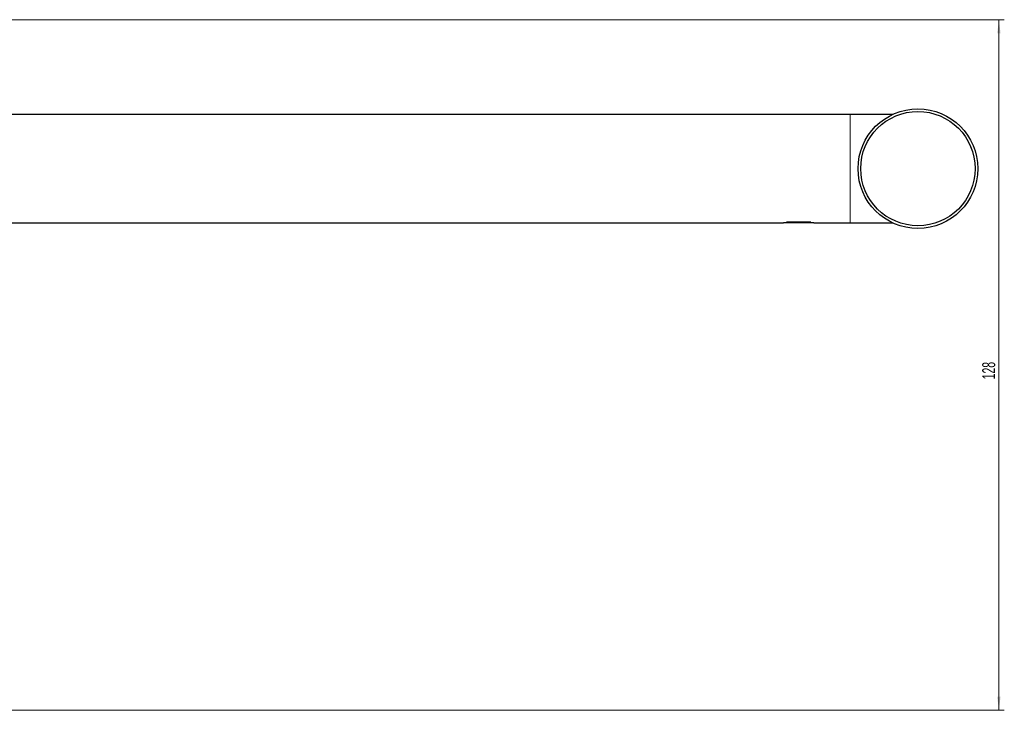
# Model space of a CAD drawing. Header units: millimetres. Extents: x -787 to 440, y -61 to 523.
# Tile 6 of 6: x 142 to 323, y 387 to 514. Entities that reach past the tile are written whole.
import ezdxf

# ---------------------------------------------------------------- set-up
doc = ezdxf.new("R2010")
doc.units = ezdxf.units.MM
doc.styles.add('SLDTEXTSTYLE0', font='TXT', dxfattribs={"width": 0.605})
doc.dimstyles.new('SLDDIMSTYLE1', dxfattribs={"dimtxt": 2.311487, "dimasz": 2.5, "dimexe": 0, "dimexo": 0.0625, "dimgap": 0.577872, "dimtad": 1, "dimdec": 0, "dimrnd": 1e-09, "dimzin": 12, "dimdsep": 46, "dimtxsty": 'SLDTEXTSTYLE0', "dimsah": 1, "dimcen": 0.09, "dimadec": 0, "dimazin": 3, "dimtfac": 1, "dimtdec": 0, "dimtofl": 0, "dimtmove": 0, "dimatfit": 3, "dimfxl": 1, "dimfrac": 2, "dimtolj": 1, "dimtzin": 12, "dimarcsym": 0})

# ---------------------------------------------------------------- blocks, each defined once
blk = doc.blocks.new('_D_1')
at = {"color": 7, "linetype": 'Continuous', "lineweight": 18}
for p, q in [((26.62, 514.42), (323.3, 514.42)), ((322.3, 514.42), (322.3, 386.92)), ((109.87, 386.92), (323.3, 386.92))]:
    blk.add_line(p, q, dxfattribs=at)
for points in [[(322.3, 514.42), (321.99, 511.92), (322.61, 511.92)], [(322.3, 386.92), (322.61, 389.42), (321.99, 389.42)]]:
    blk.add_solid(points, dxfattribs=at)
at = {"color": 7, "linetype": 'Continuous', "lineweight": 18, "insert": (319.23, 448.02), "char_height": 2.381, "attachment_point": 1, "rotation": 90, "style": 'SLDTEXTSTYLE0'}
blk.add_mtext('128', dxfattribs=at)

msp = doc.modelspace()

# ---------------------------------------------------------------- linework, layer by layer
at = {"color": 7, "linetype": 'Continuous', "lineweight": 25}
for p, q in [((294.866, 496.918), (26.866, 496.918)), ((302.665, 496.918), (294.866, 496.918)), ((56.966, 476.918), (282.566, 476.918)), ((287.71, 476.918), (282.566, 476.918)), ((283.121, 477.118), (287.611, 477.118)), ((288.166, 476.918), (287.71, 476.918)), ((288.166, 476.918), (294.866, 476.918)), ((294.866, 476.918), (302.665, 476.918))]:
    msp.add_line(p, q, dxfattribs=at)
at = {"color": 144, "linetype": 'Continuous', "lineweight": 18}
msp.add_line((294.866, 496.918), (294.866, 476.918), dxfattribs=at)
at = {"color": 7, "linetype": 'Continuous', "lineweight": 25}
for radius in [11.05, 10.55]:
    msp.add_circle((307.366, 486.918), radius, dxfattribs=at)

# ---------------------------------------------------------------- dimensions: what is measured, and where the dimension line sits
at = {"color": 7, "linetype": 'Continuous', "lineweight": 18}
dim = msp.add_linear_dim(base=(322.299275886, 386.918425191), p1=(25.61585339, 514.418425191), p2=(108.86585339, 386.918425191), angle=90, dimstyle='SLDDIMSTYLE1', dxfattribs=at)
dim.commit()
dim.dimension.update_dxf_attribs({"geometry": '_D_1', "text_midpoint": (322.299275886, 450.668425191), "dimtype": 160})

doc.saveas('drawing.dxf')
